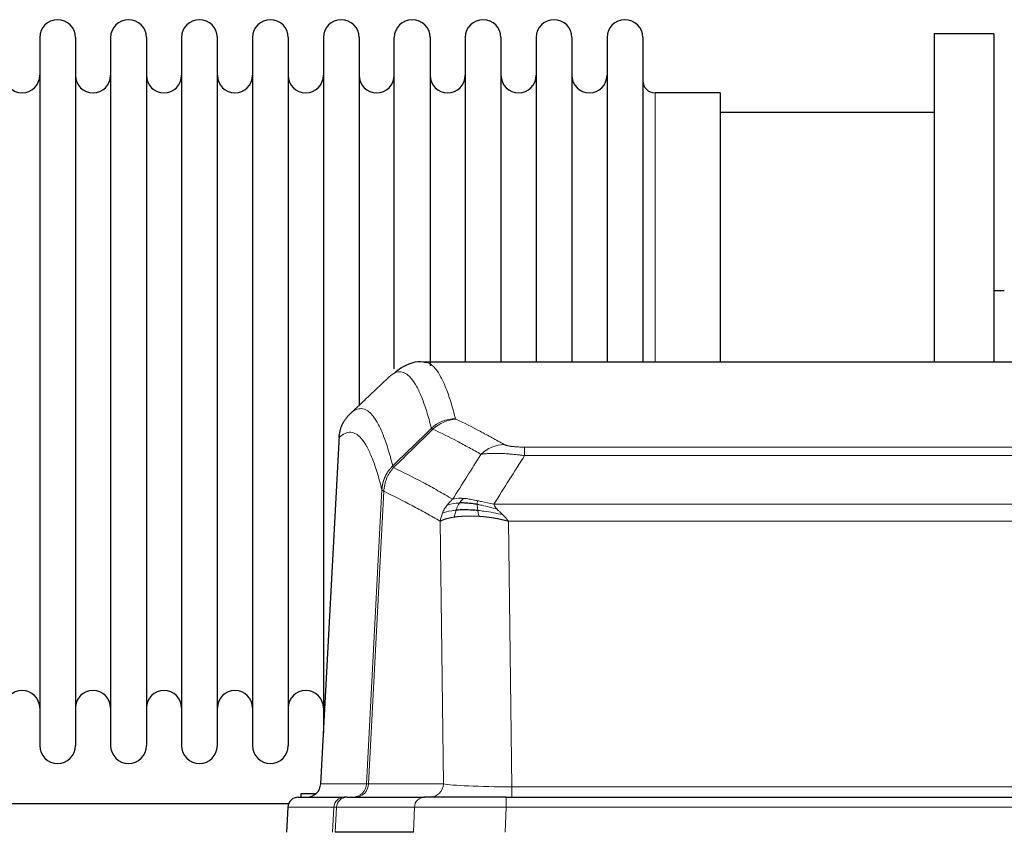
# Model space of a CAD drawing. Header units: inches. Extents: x 0 to 29700, y -16 to 21000.
# Tile 104 of 186: x 4693 to 4974, y 18552 to 18784. Entities that reach past the tile are written whole.
import ezdxf

# ---------------------------------------------------------------- set-up
doc = ezdxf.new("R2010")
doc.units = ezdxf.units.IN
doc.layers.add('254', color=7, linetype='Continuous', true_color=0xffffff)

msp = doc.modelspace()

# ---------------------------------------------------------------- linework, layer by layer
at = {"layer": '254', "color": 2, "linetype": 'Continuous', "lineweight": 25}
for p, q in [((4698.783, 18778.533), (4698.783, 18576.733)), ((4708.983, 18778.533), (4708.983, 18576.733)), ((4718.983, 18778.533), (4718.983, 18576.733)), ((4729.183, 18778.533), (4729.183, 18576.733)), ((4739.183, 18778.533), (4739.183, 18576.733)), ((4749.383, 18576.733), (4749.383, 18778.533)), ((4759.383, 18778.533), (4759.383, 18576.733)), ((4769.583, 18778.533), (4769.583, 18576.733)), ((4779.583, 18778.533), (4779.583, 18677.633)), ((4789.783, 18778.533), (4789.783, 18677.633)), ((4799.783, 18684.127), (4799.783, 18778.533)), ((4809.983, 18778.533), (4809.983, 18684.957)), ((4819.983, 18778.533), (4819.983, 18686.033)), ((4830.183, 18778.533), (4830.183, 18686.033)), ((4840.183, 18778.533), (4840.183, 18686.033)), ((4850.383, 18778.533), (4850.383, 18686.033)), ((4860.383, 18778.533), (4860.383, 18686.033)), ((4870.583, 18778.533), (4870.583, 18686.033)), ((4970.583, 18779.633), (4953.583, 18779.633)), ((4953.583, 18779.633), (4953.583, 18686.035)), ((4970.583, 18779.633), (4970.583, 18686.035)), ((4892.583, 18762.783), (4874.083, 18762.783)), ((4892.583, 18762.783), (4892.583, 18686.029)), ((4953.583, 18757.133), (4892.577, 18757.133)), ((4973.52, 18706.395), (4970.524, 18706.395)), ((5071.016, 18686.028), (4808.148, 18686.028)), ((4779.583, 18677.633), (4779.583, 18580.412)), ((4789.783, 18677.633), (4789.783, 18673.682)), ((4784.081, 18665.008), (4778.806, 18565.816)), ((4772.435, 18562.028), (4785.546, 18562.028)), ((4773.283, 18563.133), (4777.585, 18563.133)), ((4773.283, 18562.027), (4773.283, 18563.133)), ((4786.243, 18562.028), (4785.546, 18562.028)), ((4786.243, 18562.028), (4808.417, 18562.028)), ((4831.672, 18562.028), (4808.417, 18562.028)), ((4831.672, 18562.028), (5047.493, 18562.028)), ((4769.647, 18560.133), (4667.717, 18560.133)), ((4769.425, 18559.187), (4769.044, 18552.028)), ((4805.217, 18552.028), (4782.963, 18552.028))]:
    msp.add_line(p, q, dxfattribs=at)
at = {"layer": '254', "color": 110, "linetype": 'Continuous', "lineweight": 13}
for p, q in [((4874.083, 18762.783), (4874.083, 18686.029)), ((4784.066, 18664.514), (4778.819, 18565.819)), ((4836.911, 18661.821), (5042.254, 18661.821)), ((4836.911, 18659.405), (4836.911, 18661.821)), ((5042.254, 18659.405), (4836.911, 18659.405)), ((4791.885, 18565.819), (4796.262, 18649.687)), ((4796.818, 18649.211), (4792.466, 18565.819)), ((4828.18, 18645.574), (5050.985, 18645.574)), ((4813.818, 18565.819), (4812.86, 18640.666)), ((5046.872, 18640.676), (4832.292, 18640.676)), ((4832.292, 18640.676), (4833.261, 18564.993)), ((4778.819, 18565.819), (4791.885, 18565.819)), ((4792.466, 18565.819), (4813.818, 18565.819)), ((4833.261, 18564.993), (5045.904, 18564.993)), ((4833.261, 18562.028), (4833.261, 18564.993)), ((4831.672, 18559.185), (4831.672, 18562.028)), ((4769.441, 18559.185), (4769.06, 18552.028)), ((4782.552, 18559.185), (4769.441, 18559.185)), ((4782.178, 18552.028), (4782.552, 18559.185)), ((4783.336, 18559.185), (4782.963, 18552.028)), ((4805.51, 18559.185), (4783.336, 18559.185)), ((4805.217, 18552.028), (4805.51, 18559.185)), ((4831.672, 18559.185), (4831.379, 18552.028)), ((5047.493, 18559.185), (4831.672, 18559.185))]:
    msp.add_line(p, q, dxfattribs=at)
at = {"layer": '254', "color": 2, "linetype": 'Continuous', "lineweight": 25}
for centre, radius, start, end in [((4703.883, 18778.533), 5.1, 0, 180), ((4724.083, 18778.533), 5.1, 0, 180), ((4744.283, 18778.533), 5.1, 0, 180), ((4764.483, 18778.533), 5.1, 0, 180), ((4784.683, 18778.533), 5.1, 0, 180), ((4804.883, 18778.533), 5.1, 0, 180), ((4825.083, 18778.533), 5.1, 0, 180), ((4845.283, 18778.533), 5.1, 0, 180), ((4865.483, 18778.533), 5.1, 0, 180), ((4693.783, 18767.783), 5, 180, 0), ((4713.983, 18767.783), 5, 180, 0), ((4734.183, 18767.783), 5, 180, 0), ((4754.383, 18767.783), 5, 180, 0), ((4774.583, 18767.783), 5, 180, 0), ((4794.783, 18767.783), 5, 180, 0), ((4814.983, 18767.783), 5, 180, 0), ((4835.183, 18767.783), 5, 180, 0), ((4855.383, 18767.783), 5, 180, 0), ((4874.083, 18766.283), 3.5, 180, 270), ((4693.783, 18587.483), 5, 0, 180), ((4713.983, 18587.483), 5, 0, 180), ((4734.183, 18587.483), 5, 0, 180), ((4754.383, 18587.483), 5, 0, 180), ((4774.583, 18587.483), 5, 0, 180), ((4703.883, 18576.733), 5.1, 180, 0), ((4724.083, 18576.733), 5.1, 180, 0), ((4744.283, 18576.733), 5.1, 180, 0), ((4764.483, 18576.733), 5.1, 180, 0)]:
    msp.add_arc(centre, radius, start, end, dxfattribs=at)
at = {"layer": '254', "color": 110, "linetype": 'Continuous', "lineweight": 13}
for centre, major_axis, ratio, start_param, end_param in [((4817.215, 18659.971), (-9.695, -2.45), 0.9931439, 4.4664808, 5.2238901), ((4817.403, 18659.811), (-4.281, -9.037), 0.9659395, 3.5975691, 4.3432065), ((4831.064, 18652.665), (-4.97, -8.677), 0.9635717, 3.6779385, 4.4208965), ((4787.893, 18566.028), (0, 4), 0.9993908, 3.1415927, 4.6600291), ((4788.59, 18566.028), (0, 4), 0.9702957, 3.1415927, 4.6600291), ((4811.911, 18566.028), (20.038, 0.208), 0.001459, 3.176361, 3.3855124), ((4809.942, 18566.028), (0, 4), 0.9702957, 3.1415927, 4.6600291), ((4833.181, 18566.028), (-20.002, 0.052), 0.0517476, 0.2535919, 1.5749043), ((4785.546, 18559.028), (0, 3), 0.9993908, 0, 1.5184364), ((4786.243, 18559.028), (0, 3), 0.9702957, 0, 1.5184364), ((4808.417, 18559.028), (0, 3), 0.9702957, 0, 1.5184364), ((4809.564, 18559.028), (-27.029, 0.156), 0.000812, 6.0391366, 6.248288), ((4831.724, 18559.028), (-27.018, 0.123), 0.0058026, 4.7143189, 6.0386286)]:
    msp.add_ellipse(centre, major_axis=major_axis, ratio=ratio, start_param=start_param, end_param=end_param, dxfattribs=at)
at = {"layer": '254', "color": 2, "linetype": 'Continuous', "lineweight": 25}
for centre, major_axis, start_param, end_param in [((4774.827, 18566.028), (0, 4), 3.1415927, 4.6600291), ((4772.435, 18559.028), (0, 3), 0, 1.5184364)]:
    msp.add_ellipse(centre, major_axis=major_axis, ratio=0.9993908, start_param=start_param, end_param=end_param, dxfattribs=at)
for points, knots in [([(4808.777, 18685.882), (4808.593, 18685.938), (4806.163, 18686.605), (4802.326, 18684.911), (4800.38, 18683.406), (4799.874, 18682.856)], [0, 0, 0, 0, 0.0544518, 0.7234067, 1, 1, 1, 1]), ([(4784.066, 18664.514), (4784.096, 18665.146), (4784.186, 18665.773), (4784.409, 18666.692), (4784.498, 18666.994), (4784.704, 18667.589), (4784.821, 18667.881), (4785.082, 18668.452), (4785.227, 18668.731), (4785.541, 18669.274), (4785.711, 18669.537), (4786.075, 18670.047), (4786.269, 18670.293), (4786.679, 18670.764), (4786.895, 18670.99), (4787.122, 18671.205)], [0, 0, 0, 0, 0.25, 0.25, 0.375, 0.375, 0.5, 0.5, 0.625, 0.625, 0.75, 0.75, 0.875, 0.875, 1, 1, 1, 1]), ([(4823.411, 18645.485), (4823.183, 18645.524), (4822.955, 18645.561), (4822.054, 18645.696), (4821.395, 18645.774), (4820.125, 18645.878), (4819.515, 18645.903), (4818.743, 18645.901), (4818.554, 18645.897), (4818.368, 18645.891)], [0, 0, 0, 0, 0.125, 0.125, 0.5, 0.5, 0.875, 0.875, 1, 1, 1, 1]), ([(4823.58, 18643.743), (4823.291, 18643.77), (4823.005, 18643.793), (4821.871, 18643.876), (4821.048, 18643.911), (4819.483, 18643.93), (4818.741, 18643.914), (4817.823, 18643.862), (4817.6, 18643.846), (4817.382, 18643.828)], [0, 0, 0, 0, 0.125, 0.125, 0.5, 0.5, 0.875, 0.875, 1, 1, 1, 1])]:
    msp.add_open_spline(points, degree=3, knots=knots, dxfattribs=at)
at = {"layer": '254', "color": 110, "linetype": 'Continuous', "lineweight": 13}
for points, knots in [([(4808.235, 18686.028), (4808.329, 18686.028), (4808.952, 18685.999), (4809.565, 18685.775), (4810.336, 18685.277), (4810.718, 18684.976), (4811.096, 18684.595), (4811.348, 18684.324), (4811.473, 18684.179), (4812.097, 18683.412), (4812.588, 18682.657), (4813.313, 18681.314), (4813.553, 18680.831), (4814.029, 18679.795), (4814.265, 18679.242), (4814.967, 18677.477), (4815.887, 18674.842), (4816.778, 18671.646), (4817.215, 18669.907)], [0, 0, 0, 0, 0.0285367, 0.1904473, 0.1904473, 0.2714026, 0.3118802, 0.3118802, 0.3523578, 0.3523578, 0.5142684, 0.5142684, 0.5952236, 0.5952236, 0.6761789, 0.6761789, 0.8380895, 1, 1, 1, 1]), ([(4810.348, 18667.168), (4809.91, 18668.906), (4809.018, 18672.1), (4808.096, 18674.732), (4807.393, 18676.496), (4807.157, 18677.049), (4806.681, 18678.084), (4806.44, 18678.567), (4805.714, 18679.909), (4805.222, 18680.664), (4804.598, 18681.431), (4804.472, 18681.575), (4804.221, 18681.847), (4803.842, 18682.228), (4803.459, 18682.529), (4802.687, 18683.027), (4801.644, 18683.409), (4800.034, 18683.138), (4798.932, 18682.394), (4798.374, 18681.881)], [0, 0, 0, 0, 0.125, 0.25, 0.25, 0.3125, 0.3125, 0.375, 0.375, 0.5, 0.5, 0.53125, 0.53125, 0.5625, 0.625, 0.625, 0.75, 0.875, 1, 1, 1, 1]), ([(4787.122, 18671.205), (4787.693, 18671.759), (4788.821, 18672.573), (4790.466, 18672.918), (4791.533, 18672.564), (4792.321, 18672.079), (4792.712, 18671.782), (4793.164, 18671.34), (4793.356, 18671.13), (4793.484, 18670.985), (4793.548, 18670.91), (4793.867, 18670.526), (4794.247, 18670.01), (4794.684, 18669.312), (4794.871, 18668.992), (4794.995, 18668.775), (4795.057, 18668.663), (4795.613, 18667.643), (4796.586, 18665.537), (4797.997, 18661.506), (4798.905, 18658.235), (4799.351, 18656.453)], [0, 0, 0, 0, 0.125, 0.25, 0.375, 0.375, 0.4375, 0.46875, 0.484375, 0.484375, 0.5, 0.5, 0.5625, 0.59375, 0.609375, 0.609375, 0.625, 0.625, 0.75, 0.875, 1, 1, 1, 1]), ([(4817.403, 18669.745), (4817.347, 18669.772), (4817.304, 18669.799), (4817.241, 18669.853), (4817.222, 18669.88), (4817.215, 18669.907)], [0, 0, 0, 0, 0.5, 0.5, 1, 1, 1, 1]), ([(4817.403, 18669.745), (4819.688, 18668.658), (4821.97, 18667.517), (4825.385, 18665.723), (4826.522, 18665.112), (4828.795, 18663.862), (4829.93, 18663.223), (4831.064, 18662.571)], [0, 0, 0, 0, 0.5, 0.5, 0.75, 0.75, 1, 1, 1, 1]), ([(4796.262, 18649.687), (4795.817, 18651.467), (4794.911, 18654.735), (4793.504, 18658.767), (4792.534, 18660.875), (4791.979, 18661.897), (4791.918, 18662.009), (4791.794, 18662.227), (4791.608, 18662.547), (4791.171, 18663.247), (4790.793, 18663.765), (4790.475, 18664.152), (4790.411, 18664.227), (4790.283, 18664.372), (4790.091, 18664.584), (4789.641, 18665.029), (4789.251, 18665.33), (4788.465, 18665.821), (4787.402, 18666.185), (4785.761, 18665.859), (4784.636, 18665.06), (4784.066, 18664.514)], [0, 0, 0, 0, 0.125, 0.25, 0.375, 0.375, 0.390625, 0.390625, 0.40625, 0.4375, 0.5, 0.5, 0.515625, 0.515625, 0.53125, 0.5625, 0.625, 0.625, 0.75, 0.875, 1, 1, 1, 1]), ([(4824.484, 18659.746), (4823.349, 18660.398), (4822.212, 18661.038), (4819.937, 18662.289), (4818.798, 18662.901), (4815.379, 18664.697), (4813.095, 18665.84), (4810.807, 18666.929)], [0, 0, 0, 0, 0.25, 0.25, 0.5, 0.5, 1, 1, 1, 1]), ([(4836.911, 18661.821), (4836.728, 18661.821), (4836.546, 18661.822), (4836.182, 18661.827), (4836.002, 18661.83), (4835.647, 18661.839), (4835.472, 18661.845), (4835.125, 18661.859), (4834.954, 18661.867), (4834.743, 18661.879), (4834.701, 18661.882), (4834.617, 18661.887), (4834.493, 18661.895), (4834.371, 18661.903), (4834.133, 18661.921), (4833.825, 18661.947), (4833.538, 18661.977), (4833.364, 18661.998), (4833.33, 18662.002), (4833.262, 18662.01), (4833.228, 18662.014), (4833.128, 18662.027), (4833.064, 18662.036), (4832.874, 18662.063), (4832.755, 18662.082), (4832.528, 18662.12), (4832.421, 18662.14), (4832.218, 18662.181), (4832.123, 18662.203), (4832.01, 18662.23), (4831.987, 18662.235), (4831.943, 18662.246), (4831.922, 18662.252), (4831.858, 18662.268), (4831.817, 18662.279), (4831.698, 18662.313), (4831.625, 18662.336), (4831.488, 18662.382), (4831.424, 18662.405), (4831.248, 18662.475), (4831.148, 18662.522), (4831.064, 18662.571)], [0, 0, 0, 0, 0.0625, 0.0625, 0.125, 0.125, 0.1875, 0.1875, 0.25, 0.25, 0.265625, 0.265625, 0.28125, 0.3125, 0.3125, 0.375, 0.4375, 0.4375, 0.453125, 0.453125, 0.46875, 0.46875, 0.5, 0.5, 0.5625, 0.5625, 0.625, 0.625, 0.6875, 0.6875, 0.703125, 0.703125, 0.71875, 0.71875, 0.75, 0.75, 0.8125, 0.8125, 0.875, 0.875, 1, 1, 1, 1]), ([(4836.911, 18659.405), (4836.576, 18659.448), (4836.243, 18659.489), (4835.58, 18659.567), (4835.252, 18659.604), (4834.276, 18659.708), (4833.638, 18659.768), (4832.936, 18659.826), (4832.858, 18659.833), (4832.702, 18659.845), (4832.625, 18659.851), (4832.393, 18659.869), (4832.24, 18659.88), (4831.786, 18659.912), (4831.191, 18659.949), (4830.618, 18659.977), (4830.197, 18659.994), (4829.988, 18660.002), (4829.783, 18660.009), (4829.647, 18660.013), (4829.579, 18660.015), (4828.973, 18660.03), (4828.465, 18660.033), (4827.746, 18660.025), (4827.514, 18660.02), (4827.175, 18660.009), (4827.064, 18660.005), (4826.846, 18659.996), (4826.738, 18659.99), (4826.211, 18659.961), (4825.823, 18659.929), (4825.108, 18659.849), (4824.781, 18659.801), (4824.484, 18659.746)], [0, 0, 0, 0, 0.0625, 0.0625, 0.125, 0.125, 0.25, 0.25, 0.265625, 0.265625, 0.28125, 0.28125, 0.3125, 0.3125, 0.375, 0.4375, 0.4375, 0.46875, 0.484375, 0.484375, 0.5, 0.5, 0.625, 0.625, 0.6875, 0.6875, 0.71875, 0.71875, 0.75, 0.75, 0.875, 0.875, 1, 1, 1, 1]), ([(4796.262, 18649.687), (4796.263, 18649.704), (4796.264, 18649.738), (4796.267, 18649.789), (4796.271, 18649.839), (4796.274, 18649.89), (4796.278, 18649.941), (4796.282, 18649.991), (4796.287, 18650.042), (4796.291, 18650.093), (4796.296, 18650.143), (4796.301, 18650.194), (4796.306, 18650.244), (4796.312, 18650.295), (4796.318, 18650.345), (4796.324, 18650.396), (4796.33, 18650.446), (4796.337, 18650.496), (4796.344, 18650.547), (4796.351, 18650.597), (4796.358, 18650.647), (4796.366, 18650.697), (4796.374, 18650.748), (4796.382, 18650.798), (4796.39, 18650.848), (4796.399, 18650.898), (4796.408, 18650.948), (4796.417, 18650.998), (4796.426, 18651.048), (4796.436, 18651.098), (4796.446, 18651.148), (4796.456, 18651.197), (4796.466, 18651.247), (4796.477, 18651.297), (4796.488, 18651.346), (4796.499, 18651.396), (4796.51, 18651.445), (4796.522, 18651.495), (4796.534, 18651.544), (4796.546, 18651.594), (4796.558, 18651.643), (4796.571, 18651.692), (4796.584, 18651.741), (4796.597, 18651.79), (4796.61, 18651.839), (4796.624, 18651.888), (4796.638, 18651.937), (4796.652, 18651.986), (4796.666, 18652.034), (4796.681, 18652.083), (4796.695, 18652.132), (4796.71, 18652.18), (4796.726, 18652.229), (4796.741, 18652.277), (4796.757, 18652.325), (4796.773, 18652.373), (4796.789, 18652.421), (4796.806, 18652.469), (4796.823, 18652.517), (4796.84, 18652.565), (4796.857, 18652.613), (4796.874, 18652.661), (4796.892, 18652.708), (4796.91, 18652.756), (4796.928, 18652.803), (4796.947, 18652.851), (4796.965, 18652.898), (4796.984, 18652.945), (4797.003, 18652.992), (4797.023, 18653.039), (4797.042, 18653.086), (4797.062, 18653.132), (4797.082, 18653.179), (4797.103, 18653.226), (4797.123, 18653.272), (4797.144, 18653.318), (4797.171, 18653.378), (4797.205, 18653.451), (4797.246, 18653.537), (4797.287, 18653.623), (4797.33, 18653.708), (4797.373, 18653.793), (4797.417, 18653.877), (4797.462, 18653.961), (4797.507, 18654.045), (4797.554, 18654.128), (4797.601, 18654.211), (4797.649, 18654.293), (4797.697, 18654.375), (4797.747, 18654.456), (4797.797, 18654.537), (4797.848, 18654.617), (4797.9, 18654.697), (4797.952, 18654.777), (4798.005, 18654.856), (4798.059, 18654.934), (4798.114, 18655.012), (4798.169, 18655.089), (4798.225, 18655.166), (4798.282, 18655.243), (4798.339, 18655.318), (4798.398, 18655.394), (4798.456, 18655.468), (4798.516, 18655.543), (4798.576, 18655.616), (4798.637, 18655.689), (4798.699, 18655.762), (4798.761, 18655.834), (4798.824, 18655.905), (4798.888, 18655.976), (4798.952, 18656.046), (4799.017, 18656.115), (4799.082, 18656.184), (4799.149, 18656.252), (4799.215, 18656.32), (4799.283, 18656.387), (4799.328, 18656.431), (4799.351, 18656.453)], [0, 0, 0, 0, 0.0066687, 0.0133374, 0.0200061, 0.0266746, 0.0333432, 0.0400116, 0.0466801, 0.0533484, 0.0600168, 0.066685, 0.0733532, 0.0800214, 0.0866895, 0.0933575, 0.1000255, 0.1066935, 0.1133614, 0.1200292, 0.126697, 0.1333647, 0.1400324, 0.1467001, 0.1533676, 0.1600352, 0.1667026, 0.1733701, 0.1800374, 0.1867047, 0.193372, 0.2000392, 0.2067064, 0.2133735, 0.2200405, 0.2267075, 0.2333745, 0.2400414, 0.2467082, 0.253375, 0.2600418, 0.2667085, 0.2733751, 0.2800417, 0.2867082, 0.2933747, 0.3000412, 0.3067075, 0.3133739, 0.3200401, 0.3267064, 0.3333725, 0.3400387, 0.3467047, 0.3533708, 0.3600367, 0.3667026, 0.3733685, 0.3800343, 0.3867001, 0.3933658, 0.4000315, 0.4066971, 0.4133626, 0.4200281, 0.4266936, 0.433359, 0.4400243, 0.4466896, 0.4533549, 0.4600201, 0.4666852, 0.4733503, 0.4800154, 0.4866804, 0.4933453, 0.5000102, 0.5125098, 0.5250093, 0.5375088, 0.5500082, 0.5625077, 0.5750071, 0.5875066, 0.600006, 0.6125054, 0.6250049, 0.6375043, 0.6500037, 0.6625032, 0.6750026, 0.6875021, 0.7000016, 0.7125011, 0.7250006, 0.7375001, 0.7499997, 0.7624993, 0.7749989, 0.7874985, 0.7999982, 0.812498, 0.8249977, 0.8374975, 0.8499974, 0.8624973, 0.8749972, 0.8874972, 0.8999973, 0.9124974, 0.9249976, 0.9374978, 0.9499981, 0.9624985, 0.9749989, 0.9874994, 1, 1, 1, 1]), ([(4796.818, 18649.211), (4796.839, 18649.842), (4796.917, 18650.47), (4797.18, 18651.698), (4797.366, 18652.299), (4797.838, 18653.451), (4798.123, 18654.003), (4798.782, 18655.041), (4799.154, 18655.526), (4799.563, 18655.97)], [0, 0, 0, 0, 0.25, 0.25, 0.5, 0.5, 0.75, 0.75, 1, 1, 1, 1]), ([(4799.563, 18655.97), (4799.488, 18656.059), (4799.446, 18656.156), (4799.387, 18656.329), (4799.372, 18656.405), (4799.351, 18656.453)], [0, 0, 0, 0, 0.5, 0.5, 1, 1, 1, 1]), ([(4799.563, 18655.97), (4802.385, 18654.631), (4805.201, 18653.211), (4809.414, 18650.956), (4810.817, 18650.184), (4813.62, 18648.599), (4815.019, 18647.785), (4816.417, 18646.952)], [0, 0, 0, 0, 0.5, 0.5, 0.75, 0.75, 1, 1, 1, 1]), ([(4796.818, 18649.211), (4796.813, 18649.214), (4796.803, 18649.22), (4796.788, 18649.23), (4796.772, 18649.24), (4796.757, 18649.25), (4796.742, 18649.259), (4796.726, 18649.269), (4796.711, 18649.279), (4796.696, 18649.289), (4796.68, 18649.299), (4796.665, 18649.309), (4796.649, 18649.319), (4796.634, 18649.329), (4796.619, 18649.339), (4796.604, 18649.349), (4796.589, 18649.359), (4796.574, 18649.369), (4796.559, 18649.379), (4796.544, 18649.389), (4796.529, 18649.399), (4796.515, 18649.409), (4796.501, 18649.42), (4796.487, 18649.43), (4796.473, 18649.44), (4796.459, 18649.45), (4796.446, 18649.46), (4796.425, 18649.477), (4796.399, 18649.498), (4796.371, 18649.524), (4796.347, 18649.548), (4796.328, 18649.57), (4796.312, 18649.591), (4796.299, 18649.609), (4796.289, 18649.625), (4796.281, 18649.639), (4796.275, 18649.651), (4796.271, 18649.662), (4796.267, 18649.671), (4796.265, 18649.677), (4796.263, 18649.682), (4796.262, 18649.685), (4796.262, 18649.687), (4796.262, 18649.687)], [0, 0, 0, 0, 0.0155045, 0.0313064, 0.0474058, 0.0638028, 0.0804975, 0.0974898, 0.1147799, 0.1323678, 0.1502535, 0.1684372, 0.1869188, 0.2056984, 0.224776, 0.2441517, 0.2638255, 0.2837975, 0.3040676, 0.3246359, 0.3455025, 0.3666674, 0.3881306, 0.4098921, 0.431952, 0.4543102, 0.4769669, 0.499922, 0.5635887, 0.6229234, 0.6779259, 0.7285963, 0.7749346, 0.8169408, 0.8546148, 0.8879566, 0.9169663, 0.9416439, 0.9619893, 0.9780025, 0.9896835, 0.9970323, 1, 1, 1, 1]), ([(4812.86, 18640.666), (4811.53, 18641.452), (4810.197, 18642.22), (4807.53, 18643.719), (4806.194, 18644.449), (4802.183, 18646.586), (4799.504, 18647.935), (4796.818, 18649.211)], [0, 0, 0, 0, 0.25, 0.25, 0.5, 0.5, 1, 1, 1, 1]), ([(4814.71, 18645.145), (4814.956, 18645.475), (4815.222, 18645.793), (4815.793, 18646.397), (4816.096, 18646.683), (4816.417, 18646.952)], [0, 0, 0, 0, 0.5, 0.5, 1, 1, 1, 1]), ([(4818.368, 18645.891), (4817.997, 18645.878), (4817.64, 18645.852), (4816.279, 18645.701), (4815.408, 18645.476), (4814.71, 18645.145)], [0, 0, 0, 0, 0.25, 0.25, 1, 1, 1, 1]), ([(4819.592, 18647.213), (4819.294, 18647.239), (4819.003, 18647.255), (4817.876, 18647.27), (4817.11, 18647.176), (4816.417, 18646.952)], [0, 0, 0, 0, 0.25, 0.25, 1, 1, 1, 1]), ([(4817.382, 18643.828), (4817.413, 18643.919), (4817.445, 18644.01), (4817.58, 18644.373), (4817.693, 18644.646), (4817.942, 18645.171), (4818.079, 18645.424), (4818.27, 18645.739), (4818.319, 18645.816), (4818.368, 18645.891)], [0, 0, 0, 0, 0.125, 0.125, 0.5, 0.5, 0.875, 0.875, 1, 1, 1, 1]), ([(4818.368, 18645.891), (4818.467, 18646.041), (4818.568, 18646.182), (4818.825, 18646.511), (4818.982, 18646.685), (4819.293, 18646.985), (4819.446, 18647.112), (4819.592, 18647.213)], [0, 0, 0, 0, 0.25, 0.25, 0.625, 0.625, 1, 1, 1, 1]), ([(4823.562, 18646.518), (4823.381, 18646.558), (4823.203, 18646.597), (4822.496, 18646.751), (4821.981, 18646.858), (4820.987, 18647.039), (4820.508, 18647.114), (4819.893, 18647.185), (4819.742, 18647.2), (4819.592, 18647.213)], [0, 0, 0, 0, 0.125, 0.125, 0.5, 0.5, 0.875, 0.875, 1, 1, 1, 1]), ([(4823.411, 18645.485), (4823.41, 18645.609), (4823.412, 18645.725), (4823.425, 18645.99), (4823.441, 18646.127), (4823.489, 18646.356), (4823.521, 18646.449), (4823.562, 18646.518)], [0, 0, 0, 0, 0.25, 0.25, 0.625, 0.625, 1, 1, 1, 1]), ([(4828.18, 18645.574), (4826.959, 18645.763), (4825.783, 18646.02), (4824.289, 18646.354), (4823.922, 18646.437), (4823.562, 18646.518)], [0, 0, 0, 0, 0.75, 0.75, 1, 1, 1, 1]), ([(4812.86, 18640.666), (4812.918, 18641.062), (4813, 18641.458), (4813.213, 18642.239), (4813.344, 18642.626), (4813.499, 18643.004)], [0, 0, 0, 0, 0.5, 0.5, 1, 1, 1, 1]), ([(4813.499, 18643.004), (4813.656, 18643.38), (4813.836, 18643.748), (4814.24, 18644.463), (4814.465, 18644.811), (4814.71, 18645.145)], [0, 0, 0, 0, 0.5, 0.5, 1, 1, 1, 1]), ([(4817.382, 18643.828), (4816.947, 18643.792), (4816.537, 18643.747), (4815.008, 18643.53), (4814.112, 18643.29), (4813.499, 18643.004)], [0, 0, 0, 0, 0.25, 0.25, 1, 1, 1, 1]), ([(4816.892, 18641.867), (4816.928, 18642.067), (4816.97, 18642.291), (4817.076, 18642.77), (4817.138, 18643.026), (4817.264, 18643.467), (4817.321, 18643.647), (4817.382, 18643.828)], [0, 0, 0, 0, 0.375, 0.375, 0.75, 0.75, 1, 1, 1, 1]), ([(4829.05, 18644.131), (4827.64, 18644.553), (4826.203, 18644.929), (4824.333, 18645.318), (4823.869, 18645.407), (4823.411, 18645.485)], [0, 0, 0, 0, 0.75, 0.75, 1, 1, 1, 1]), ([(4823.58, 18643.743), (4823.568, 18643.82), (4823.556, 18643.898), (4823.512, 18644.208), (4823.483, 18644.439), (4823.439, 18644.884), (4823.424, 18645.097), (4823.414, 18645.359), (4823.412, 18645.423), (4823.411, 18645.485)], [0, 0, 0, 0, 0.125, 0.125, 0.5, 0.5, 0.875, 0.875, 1, 1, 1, 1]), ([(4823.895, 18642.092), (4823.862, 18642.255), (4823.822, 18642.441), (4823.74, 18642.843), (4823.698, 18643.06), (4823.63, 18643.435), (4823.604, 18643.588), (4823.58, 18643.743)], [0, 0, 0, 0, 0.375, 0.375, 0.75, 0.75, 1, 1, 1, 1]), ([(4830.722, 18642.512), (4828.949, 18642.964), (4827.12, 18643.311), (4824.746, 18643.624), (4824.158, 18643.689), (4823.58, 18643.743)], [0, 0, 0, 0, 0.75, 0.75, 1, 1, 1, 1]), ([(4829.05, 18644.131), (4828.932, 18644.258), (4828.822, 18644.383), (4828.573, 18644.693), (4828.448, 18644.875), (4828.262, 18645.231), (4828.201, 18645.405), (4828.18, 18645.574)], [0, 0, 0, 0, 0.25, 0.25, 0.625, 0.625, 1, 1, 1, 1]), ([(4830.722, 18642.512), (4830.648, 18642.584), (4830.574, 18642.655), (4830.278, 18642.936), (4830.056, 18643.143), (4829.629, 18643.547), (4829.423, 18643.745), (4829.171, 18644.003), (4829.11, 18644.067), (4829.05, 18644.131)], [0, 0, 0, 0, 0.125, 0.125, 0.5, 0.5, 0.875, 0.875, 1, 1, 1, 1]), ([(4816.892, 18641.867), (4816.881, 18641.865), (4816.857, 18641.862), (4816.822, 18641.857), (4816.787, 18641.851), (4816.751, 18641.846), (4816.715, 18641.84), (4816.678, 18641.834), (4816.641, 18641.828), (4816.604, 18641.822), (4816.566, 18641.816), (4816.528, 18641.81), (4816.49, 18641.804), (4816.451, 18641.797), (4816.412, 18641.79), (4816.373, 18641.783), (4816.333, 18641.776), (4816.293, 18641.769), (4816.252, 18641.762), (4816.211, 18641.755), (4816.17, 18641.747), (4816.129, 18641.739), (4816.087, 18641.732), (4816.046, 18641.724), (4816.003, 18641.716), (4815.961, 18641.707), (4815.918, 18641.699), (4815.875, 18641.69), (4815.832, 18641.682), (4815.789, 18641.673), (4815.745, 18641.664), (4815.701, 18641.655), (4815.657, 18641.645), (4815.613, 18641.636), (4815.568, 18641.626), (4815.524, 18641.616), (4815.479, 18641.606), (4815.434, 18641.596), (4815.389, 18641.586), (4815.344, 18641.576), (4815.298, 18641.565), (4815.253, 18641.554), (4815.207, 18641.543), (4815.161, 18641.532), (4815.115, 18641.521), (4815.069, 18641.509), (4815.023, 18641.498), (4814.977, 18641.486), (4814.931, 18641.474), (4814.885, 18641.462), (4814.839, 18641.45), (4814.793, 18641.437), (4814.746, 18641.425), (4814.7, 18641.412), (4814.654, 18641.399), (4814.608, 18641.386), (4814.562, 18641.372), (4814.515, 18641.359), (4814.469, 18641.345), (4814.423, 18641.331), (4814.377, 18641.317), (4814.332, 18641.303), (4814.286, 18641.288), (4814.24, 18641.274), (4814.195, 18641.259), (4814.15, 18641.244), (4814.104, 18641.229), (4814.059, 18641.214), (4814.015, 18641.198), (4813.97, 18641.182), (4813.926, 18641.166), (4813.882, 18641.15), (4813.838, 18641.134), (4813.794, 18641.118), (4813.751, 18641.101), (4813.707, 18641.084), (4813.665, 18641.067), (4813.622, 18641.05), (4813.58, 18641.032), (4813.538, 18641.015), (4813.497, 18640.997), (4813.455, 18640.979), (4813.415, 18640.961), (4813.374, 18640.943), (4813.334, 18640.924), (4813.295, 18640.905), (4813.256, 18640.886), (4813.217, 18640.867), (4813.179, 18640.848), (4813.141, 18640.828), (4813.104, 18640.809), (4813.068, 18640.789), (4813.032, 18640.769), (4812.996, 18640.749), (4812.961, 18640.728), (4812.927, 18640.707), (4812.893, 18640.687), (4812.871, 18640.673), (4812.86, 18640.666)], [0, 0, 0, 0, 0.0060657, 0.012223, 0.0184718, 0.0248123, 0.0312443, 0.0377679, 0.0443831, 0.0510899, 0.0578883, 0.0647782, 0.0717598, 0.0788329, 0.0859977, 0.093254, 0.1006019, 0.1080414, 0.1155725, 0.1231952, 0.1309095, 0.1387154, 0.1466129, 0.1546019, 0.1626826, 0.1708549, 0.1791188, 0.1874742, 0.1959213, 0.20446, 0.2130903, 0.2218121, 0.2306256, 0.2395307, 0.2485274, 0.2576156, 0.2667955, 0.276067, 0.2854301, 0.2948848, 0.3044311, 0.314069, 0.3237985, 0.3336196, 0.3435324, 0.3535367, 0.3636326, 0.3738202, 0.3840993, 0.3944701, 0.4049324, 0.4154864, 0.426132, 0.4368691, 0.4476979, 0.4586183, 0.4696303, 0.480734, 0.4919292, 0.503216, 0.5145945, 0.5260645, 0.5376262, 0.5492795, 0.5610244, 0.5728609, 0.584789, 0.5968087, 0.60892, 0.621123, 0.6334175, 0.6458037, 0.6582815, 0.6708509, 0.6835119, 0.6962645, 0.7091087, 0.7220445, 0.735072, 0.748191, 0.7614017, 0.774704, 0.7880979, 0.8015834, 0.8151605, 0.8288293, 0.8425896, 0.8564416, 0.8703852, 0.8844204, 0.8985472, 0.9127656, 0.9270756, 0.9414773, 0.9559705, 0.9705554, 0.9852319, 1, 1, 1, 1]), ([(4823.895, 18642.092), (4823.873, 18642.094), (4823.829, 18642.096), (4823.763, 18642.1), (4823.697, 18642.104), (4823.631, 18642.108), (4823.565, 18642.112), (4823.499, 18642.115), (4823.433, 18642.119), (4823.366, 18642.122), (4823.3, 18642.125), (4823.234, 18642.129), (4823.167, 18642.132), (4823.101, 18642.135), (4823.034, 18642.137), (4822.967, 18642.14), (4822.901, 18642.143), (4822.834, 18642.145), (4822.767, 18642.147), (4822.701, 18642.15), (4822.634, 18642.152), (4822.567, 18642.154), (4822.5, 18642.156), (4822.433, 18642.158), (4822.366, 18642.159), (4822.299, 18642.161), (4822.232, 18642.162), (4822.165, 18642.164), (4822.098, 18642.165), (4822.031, 18642.166), (4821.964, 18642.167), (4821.897, 18642.168), (4821.83, 18642.169), (4821.763, 18642.169), (4821.696, 18642.17), (4821.629, 18642.17), (4821.562, 18642.171), (4821.494, 18642.171), (4821.427, 18642.171), (4821.36, 18642.171), (4821.293, 18642.171), (4821.226, 18642.17), (4821.159, 18642.17), (4821.092, 18642.169), (4821.025, 18642.169), (4820.958, 18642.168), (4820.891, 18642.167), (4820.824, 18642.166), (4820.757, 18642.165), (4820.69, 18642.164), (4820.623, 18642.162), (4820.556, 18642.161), (4820.489, 18642.159), (4820.423, 18642.158), (4820.356, 18642.156), (4820.289, 18642.154), (4820.223, 18642.152), (4820.156, 18642.149), (4820.089, 18642.147), (4820.023, 18642.145), (4819.956, 18642.142), (4819.89, 18642.139), (4819.824, 18642.136), (4819.758, 18642.133), (4819.691, 18642.13), (4819.625, 18642.127), (4819.559, 18642.124), (4819.493, 18642.12), (4819.427, 18642.117), (4819.362, 18642.113), (4819.296, 18642.109), (4819.23, 18642.105), (4819.165, 18642.101), (4819.099, 18642.097), (4819.034, 18642.092), (4818.969, 18642.088), (4818.904, 18642.083), (4818.839, 18642.078), (4818.774, 18642.074), (4818.709, 18642.069), (4818.644, 18642.063), (4818.58, 18642.058), (4818.515, 18642.053), (4818.451, 18642.047), (4818.387, 18642.042), (4818.322, 18642.036), (4818.259, 18642.03), (4818.195, 18642.024), (4818.131, 18642.018), (4818.068, 18642.011), (4818.004, 18642.005), (4817.941, 18641.998), (4817.878, 18641.992), (4817.815, 18641.985), (4817.752, 18641.978), (4817.69, 18641.971), (4817.627, 18641.964), (4817.565, 18641.956), (4817.503, 18641.949), (4817.441, 18641.941), (4817.379, 18641.934), (4817.318, 18641.926), (4817.256, 18641.918), (4817.195, 18641.91), (4817.134, 18641.901), (4817.073, 18641.893), (4817.013, 18641.884), (4816.952, 18641.876), (4816.912, 18641.87), (4816.892, 18641.867)], [0, 0, 0, 0, 0.0082024, 0.0164263, 0.0246716, 0.0329384, 0.0412265, 0.0495362, 0.0578672, 0.0662198, 0.0745938, 0.0829892, 0.0914062, 0.0998446, 0.1083045, 0.1167859, 0.1252887, 0.1338131, 0.1423589, 0.1509263, 0.1595151, 0.1681255, 0.1767574, 0.1854108, 0.1940858, 0.2027822, 0.2115002, 0.2202398, 0.2290008, 0.2377835, 0.2465876, 0.2554134, 0.2642606, 0.2731295, 0.2820199, 0.2909319, 0.2998654, 0.3088206, 0.3177973, 0.3267956, 0.3358154, 0.3448569, 0.35392, 0.3630047, 0.3721109, 0.3812388, 0.3903883, 0.3995594, 0.4087522, 0.4179665, 0.4272025, 0.4364601, 0.4457393, 0.4550402, 0.4643627, 0.4737069, 0.4830727, 0.4924601, 0.5018692, 0.5113, 0.5207524, 0.5302265, 0.5397222, 0.5492397, 0.5587788, 0.5683395, 0.577922, 0.5875261, 0.5971519, 0.6067994, 0.6164686, 0.6261595, 0.6358721, 0.6456064, 0.6553624, 0.6651401, 0.6749395, 0.6847606, 0.6946034, 0.704468, 0.7143542, 0.7242622, 0.734192, 0.7441434, 0.7541166, 0.7641115, 0.7741282, 0.7841666, 0.7942268, 0.8043087, 0.8144123, 0.8245377, 0.8346848, 0.8448538, 0.8550444, 0.8652568, 0.875491, 0.885747, 0.8960247, 0.9063242, 0.9166455, 0.9269886, 0.9373534, 0.9477401, 0.9581485, 0.9685787, 0.9790306, 0.9895044, 1, 1, 1, 1]), ([(4832.292, 18640.676), (4832.27, 18640.682), (4832.226, 18640.695), (4832.16, 18640.713), (4832.093, 18640.732), (4832.026, 18640.75), (4831.96, 18640.768), (4831.893, 18640.786), (4831.826, 18640.804), (4831.759, 18640.822), (4831.692, 18640.84), (4831.624, 18640.858), (4831.557, 18640.875), (4831.489, 18640.893), (4831.422, 18640.91), (4831.354, 18640.927), (4831.286, 18640.945), (4831.218, 18640.962), (4831.15, 18640.979), (4831.082, 18640.995), (4831.014, 18641.012), (4830.946, 18641.029), (4830.878, 18641.045), (4830.809, 18641.062), (4830.741, 18641.078), (4830.672, 18641.094), (4830.603, 18641.11), (4830.534, 18641.126), (4830.465, 18641.142), (4830.396, 18641.158), (4830.327, 18641.173), (4830.258, 18641.189), (4830.189, 18641.204), (4830.12, 18641.22), (4830.05, 18641.235), (4829.981, 18641.25), (4829.911, 18641.265), (4829.841, 18641.28), (4829.772, 18641.294), (4829.702, 18641.309), (4829.632, 18641.324), (4829.562, 18641.338), (4829.492, 18641.352), (4829.422, 18641.366), (4829.352, 18641.38), (4829.281, 18641.394), (4829.211, 18641.408), (4829.141, 18641.422), (4829.07, 18641.435), (4829, 18641.449), (4828.929, 18641.462), (4828.858, 18641.475), (4828.788, 18641.488), (4828.717, 18641.501), (4828.646, 18641.514), (4828.575, 18641.527), (4828.504, 18641.54), (4828.433, 18641.552), (4828.362, 18641.565), (4828.291, 18641.577), (4828.22, 18641.589), (4828.148, 18641.601), (4828.077, 18641.613), (4828.006, 18641.625), (4827.934, 18641.637), (4827.863, 18641.648), (4827.791, 18641.66), (4827.72, 18641.671), (4827.648, 18641.682), (4827.576, 18641.693), (4827.505, 18641.704), (4827.433, 18641.715), (4827.361, 18641.726), (4827.289, 18641.736), (4827.217, 18641.747), (4827.146, 18641.757), (4827.074, 18641.767), (4827.002, 18641.777), (4826.93, 18641.787), (4826.858, 18641.797), (4826.786, 18641.807), (4826.713, 18641.817), (4826.641, 18641.826), (4826.569, 18641.835), (4826.497, 18641.845), (4826.425, 18641.854), (4826.353, 18641.863), (4826.28, 18641.872), (4826.208, 18641.88), (4826.136, 18641.889), (4826.064, 18641.897), (4825.991, 18641.906), (4825.919, 18641.914), (4825.847, 18641.922), (4825.774, 18641.93), (4825.702, 18641.938), (4825.63, 18641.946), (4825.557, 18641.953), (4825.485, 18641.961), (4825.413, 18641.968), (4825.34, 18641.975), (4825.268, 18641.982), (4825.195, 18641.989), (4825.123, 18641.996), (4825.051, 18642.003), (4824.978, 18642.009), (4824.906, 18642.016), (4824.834, 18642.022), (4824.761, 18642.028), (4824.689, 18642.034), (4824.617, 18642.04), (4824.544, 18642.046), (4824.472, 18642.052), (4824.4, 18642.057), (4824.328, 18642.063), (4824.255, 18642.068), (4824.183, 18642.073), (4824.111, 18642.078), (4824.039, 18642.083), (4823.967, 18642.088), (4823.919, 18642.091), (4823.895, 18642.092)], [0, 0, 0, 0, 0.007775, 0.0155603, 0.0233558, 0.0311618, 0.038978, 0.0468046, 0.0546416, 0.0624889, 0.0703466, 0.0782147, 0.0860931, 0.093982, 0.1018813, 0.109791, 0.1177112, 0.1256417, 0.1335828, 0.1415343, 0.1494962, 0.1574687, 0.1654516, 0.173445, 0.1814489, 0.1894634, 0.1974883, 0.2055238, 0.2135699, 0.2216264, 0.2296936, 0.2377713, 0.2458596, 0.2539585, 0.2620679, 0.270188, 0.2783187, 0.28646, 0.2946119, 0.3027745, 0.3109477, 0.3191316, 0.3273261, 0.3355314, 0.3437472, 0.3519738, 0.3602111, 0.3684591, 0.3767178, 0.3849872, 0.3932673, 0.4015582, 0.4098598, 0.4181722, 0.4264954, 0.4348293, 0.443174, 0.4515295, 0.4598958, 0.4682728, 0.4766607, 0.4850594, 0.493469, 0.5018893, 0.5103206, 0.5187626, 0.5272155, 0.5356793, 0.544154, 0.5526395, 0.561136, 0.5696433, 0.5781615, 0.5866906, 0.5952307, 0.6037817, 0.6123436, 0.6209165, 0.6295003, 0.638095, 0.6467007, 0.6553174, 0.6639451, 0.6725838, 0.6812334, 0.6898941, 0.6985657, 0.7072484, 0.7159421, 0.7246468, 0.7333625, 0.7420893, 0.7508272, 0.759576, 0.768336, 0.777107, 0.7858891, 0.7946823, 0.8034866, 0.812302, 0.8211284, 0.829966, 0.8388147, 0.8476746, 0.8565455, 0.8654276, 0.8743209, 0.8832252, 0.8921408, 0.9010675, 0.9100054, 0.9189544, 0.9279147, 0.9368861, 0.9458688, 0.9548626, 0.9638676, 0.9728839, 0.9819114, 0.9909501, 1, 1, 1, 1]), ([(4832.292, 18640.676), (4832.14, 18640.922), (4831.964, 18641.161), (4831.581, 18641.628), (4831.374, 18641.855), (4831.016, 18642.224), (4830.869, 18642.369), (4830.722, 18642.512)], [0, 0, 0, 0, 0.375, 0.375, 0.75, 0.75, 1, 1, 1, 1])]:
    msp.add_open_spline(points, degree=3, knots=knots, dxfattribs=at)
at = {"layer": '254', "color": 2, "linetype": 'Continuous', "lineweight": 25}
for points, degree in [([(4798.374, 18681.881), (4796.126, 18679.749), (4793.878, 18677.617), (4791.632, 18675.485)], 3), ([(4791.632, 18675.485), (4787.123, 18671.207)], 1)]:
    msp.add_open_spline(points, degree=degree, dxfattribs=at)
at = {"layer": '254', "color": 110, "linetype": 'Continuous', "lineweight": 13}
for points in [[(4799.351, 18656.453), (4803.016, 18660.025), (4806.682, 18663.597), (4810.348, 18667.168)], [(4810.807, 18666.929), (4807.058, 18663.276), (4803.31, 18659.623), (4799.563, 18655.97)], [(4810.807, 18666.929), (4810.694, 18666.98), (4810.506, 18667.072), (4810.388, 18667.14), (4810.348, 18667.168)], [(4816.417, 18646.952), (4819.091, 18651.22), (4821.78, 18655.485), (4824.484, 18659.746)], [(4836.911, 18659.405), (4833.983, 18654.799), (4831.073, 18650.189), (4828.18, 18645.574)]]:
    msp.add_open_spline(points, degree=3, dxfattribs=at)

doc.saveas('drawing.dxf')
